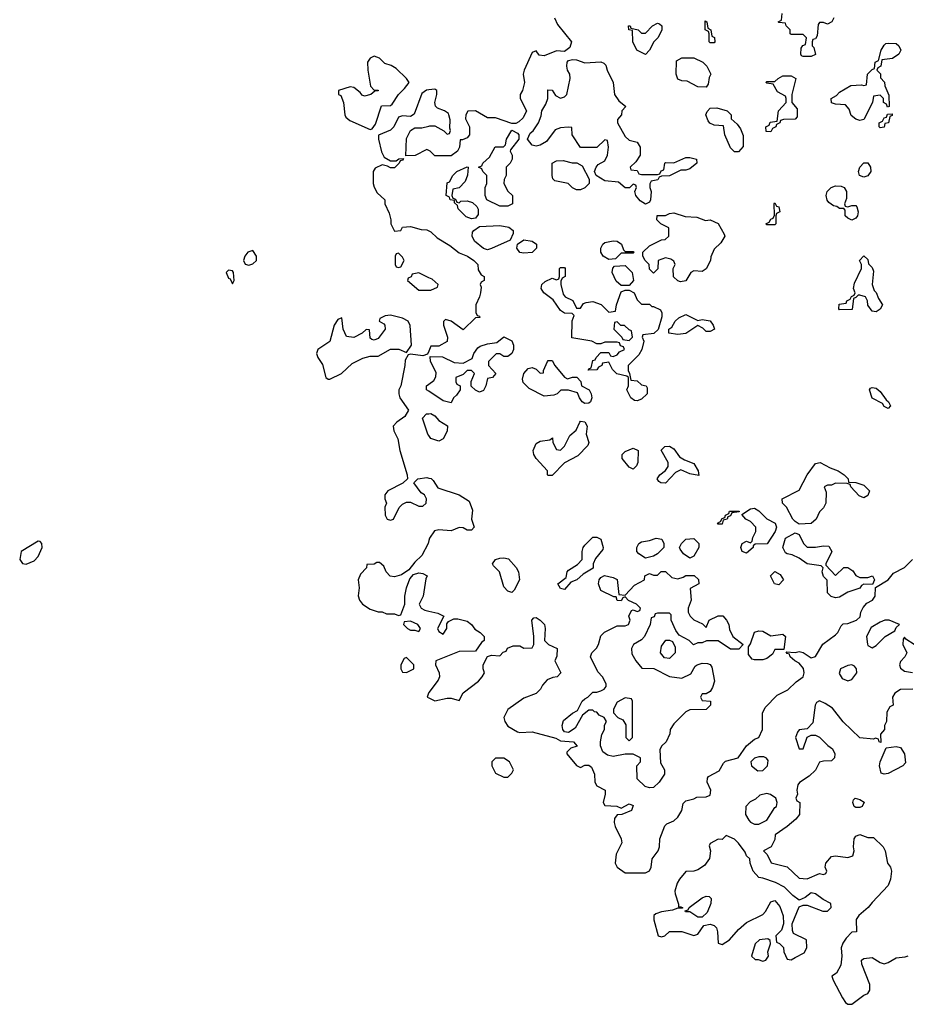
# Model space of a CAD drawing. Header units: inches. Extents: x 2605671 to 2720413, y 450557 to 553563.
# Tile 25 of 35: x 2627978 to 2632359, y 533111 to 537980. Entities that reach past the tile are written whole.
import ezdxf

# ---------------------------------------------------------------- set-up
doc = ezdxf.new("R2010")
doc.units = ezdxf.units.IN
doc.header["$MEASUREMENT"] = 0
doc.layers.add('C6523', color=7, linetype='Continuous')
doc.layers.add('C6533', color=7, linetype='Continuous')

msp = doc.modelspace()

# ---------------------------------------------------------------- linework, layer by layer
at = {"layer": 'C6523', "color": 5, "elevation": 40}
for points in [[(2629730, 537799.3), (2629710, 537789), (2629697.3, 537770), (2629699.1, 537730), (2629711, 537651), (2629730, 537632), (2629750, 537631.3), (2629750, 537628), (2629732.7, 537627.3), (2629714, 537610), (2629682, 537602), (2629670, 537606), (2629660.2, 537620.2), (2629630, 537644), (2629611.6, 537648.4), (2629554, 537630), (2629554, 537610), (2629564.7, 537604.7), (2629578.8, 537570), (2629584, 537510), (2629590, 537498), (2629610, 537481), (2629710, 537437.3), (2629719.5, 537440.5), (2629737, 537463), (2629766.3, 537553.7), (2629810, 537556), (2629818, 537562), (2629849.2, 537610), (2629880.2, 537639.8), (2629902, 537670), (2629889, 537690), (2629839.1, 537739.1), (2629814.2, 537754.2), (2629782.9, 537762.9), (2629755.3, 537790)], [(2629130, 536838), (2629106, 536830), (2629091.3, 536810), (2629084.7, 536790), (2629091.6, 536771.6), (2629110, 536766), (2629130, 536772), (2629148, 536790), (2629148, 536810)], [(2629850, 536826), (2629838, 536822), (2629834, 536810), (2629834, 536770), (2629838, 536758), (2629850, 536754), (2629862, 536758), (2629878, 536790), (2629870, 536806)], [(2629010, 536742), (2628998, 536730), (2629010, 536702), (2629018, 536698), (2629030, 536674), (2629038, 536690), (2629035.3, 536730), (2629030, 536738)], [(2629810, 536519), (2629783.6, 536516.4), (2629758, 536502), (2629754, 536490), (2629776.9, 536476.9), (2629782, 536470), (2629784.7, 536450), (2629750, 536404), (2629730, 536395.3), (2629718, 536398), (2629710, 536406), (2629706, 536446), (2629690, 536448), (2629670.8, 536429.2), (2629630, 536409.3), (2629593.6, 536413.6), (2629577.2, 536450), (2629570, 536506), (2629550, 536498), (2629531.3, 536470), (2629510.9, 536389.1), (2629452, 536350), (2629444.7, 536330), (2629452, 536310), (2629474.8, 536274.8), (2629491.3, 536211.3), (2629502, 536202), (2629510, 536202), (2629568, 536230), (2629620.2, 536279.8), (2629672.9, 536307.1), (2629710, 536316), (2629750, 536316), (2629811.1, 536351.1), (2629851.1, 536351.1), (2629890, 536334), (2629914, 536370), (2629908.4, 536468.4), (2629898, 536490), (2629870, 536504)], [(2628070, 535402), (2627984.7, 535350), (2627978, 535310), (2627991.1, 535291.1), (2628010, 535287.7), (2628050, 535304), (2628070, 535326), (2628088.7, 535370), (2628088, 535390), (2628079, 535399)], [(2629910, 535006), (2629878, 535002), (2629874, 534990), (2629894, 534970), (2629910, 534962), (2629930, 534962), (2629950, 534954), (2629958, 534970), (2629946, 534990)], [(2629890, 534826), (2629878, 534822), (2629862, 534790), (2629862, 534770), (2629870, 534754), (2629890, 534752), (2629910, 534762), (2629926, 534770), (2629926, 534790)]]:
    msp.add_lwpolyline(points, close=True, dxfattribs=at)
for points in [[(2630000, 537633.6), (2629987.9, 537632.1), (2629965.2, 537614.8), (2629927.3, 537512.7), (2629910, 537502), (2629870, 537504.5), (2629850, 537497.2), (2629826.8, 537450), (2629810, 537433.2), (2629751, 537409), (2629750.8, 537389.2), (2629766.6, 537326.6), (2629779.8, 537299.8), (2629810, 537282), (2629838, 537282), (2629852, 537292), (2629874, 537294), (2629870, 537286), (2629858, 537282), (2629854, 537270), (2629830, 537248), (2629810, 537248), (2629796.4, 537256.4), (2629770, 537262), (2629734.4, 537245.6), (2629724, 537230), (2629724.9, 537170), (2629730, 537152), (2629744.5, 537124.5), (2629782, 537090), (2629782, 537070), (2629803.6, 537023.6), (2629812, 536990), (2629812, 536970), (2629830, 536934), (2629862, 536938), (2629870, 536954), (2629910, 536958), (2629962, 536942), (2629990, 536941), (2630000, 536936)], [(2630000, 537333), (2629990, 537338), (2629931.6, 537308.4), (2629886, 537306), (2629890, 537392), (2629910, 537431.3), (2629930, 537446), (2629965.4, 537445.4), (2630000, 537453.1)], [(2630000, 536704.2), (2629950, 536728), (2629918, 536722), (2629912, 536708), (2629898, 536702), (2629894, 536690), (2629950, 536642), (2630000, 536642)], [(2630000, 536341), (2629994, 536326), (2629970, 536318), (2629910, 536326), (2629898, 536322), (2629883.6, 536296.4), (2629882, 536270), (2629861, 536170), (2629851, 536149), (2629850.8, 536130), (2629856, 536110), (2629898.8, 536050), (2629882, 536018), (2629841, 535990), (2629822.8, 535970), (2629827.1, 535947.1), (2629847.1, 535907.1), (2629857.3, 535850), (2629892, 535730), (2629894, 535710), (2629872, 535688), (2629798, 535650), (2629782, 535630), (2629782, 535610), (2629791.3, 535590), (2629782, 535570), (2629784.7, 535530), (2629794, 535510), (2629810, 535504.7), (2629826, 535510), (2629852.9, 535567.1), (2629870, 535584.7), (2629890, 535594), (2629910, 535594), (2629950, 535574), (2629970, 535574), (2629986, 535590), (2629988, 535610), (2629978, 535630), (2629961.2, 535641.2), (2629926, 535690), (2629946, 535710), (2629990, 535716), (2630000, 535713.5)], [(2630000, 536142.4), (2629988.7, 536150), (2629988.7, 536170), (2630000, 536178)], [(2630000, 535923.2), (2629995.3, 535930), (2629968.7, 536010), (2629989.1, 536030.9), (2630000, 536031.5)], [(2630000, 535404.2), (2629996, 535390), (2629964.7, 535330), (2629930, 535298), (2629901, 535259), (2629864.9, 535235.1), (2629830, 535225.2), (2629809, 535229), (2629788.7, 535250), (2629778, 535278), (2629756.4, 535296.4), (2629743.6, 535296.4), (2629730, 535288), (2629694, 535286), (2629692, 535270), (2629662, 535238), (2629651.3, 535210), (2629654.8, 535170), (2629651.1, 535131.1), (2629658, 535110), (2629672, 535090), (2629710, 535064.7), (2629750, 535052), (2629770, 535052), (2629790, 535042), (2629830, 535042), (2629850, 535034), (2629862, 535038), (2629882, 535090), (2629882, 535130), (2629888.7, 535170), (2629905.2, 535214.8), (2629924, 535236), (2629950, 535244.7), (2629970, 535242), (2629992, 535230), (2629984.7, 535215.3), (2629971.3, 535130), (2629952, 535090), (2629962, 535070), (2629979.8, 535059.8), (2630000, 535055.1)], [(2630000, 534652.7), (2629998, 534650), (2629992, 534630), (2630000, 534626.1)]]:
    msp.add_lwpolyline(points, dxfattribs=at)
at = {"layer": 'C6533', "color": 5, "elevation": 40}
for points in [[(2630620.7, 537990), (2630635.9, 537955.9), (2630704.7, 537870), (2630697.3, 537842.7), (2630670, 537822), (2630630, 537825.2), (2630570, 537801.2), (2630544.7, 537804.7), (2630530, 537826), (2630510, 537818), (2630471, 537730), (2630466, 537710), (2630472, 537670), (2630462, 537630), (2630452, 537610), (2630452, 537590), (2630482, 537530), (2630465.4, 537494.6), (2630445.4, 537474.6), (2630430, 537466), (2630410, 537466), (2630330, 537494), (2630290, 537495.3), (2630230, 537528.7), (2630192, 537528), (2630182, 537510), (2630181, 537490), (2630200.7, 537450), (2630201, 537410), (2630190, 537395.3), (2630166, 537386), (2630154, 537386), (2630151.3, 537350), (2630142, 537330), (2630110, 537306), (2630030, 537306), (2630006, 537330), (2630000, 537333)], [(2632002, 537990), (2631991.1, 537968.9), (2631970, 537958), (2631950, 537966), (2631930, 537966), (2631923.6, 537956.4), (2631919.6, 537900.4), (2631910, 537886), (2631898, 537882), (2631894, 537870), (2631894, 537850), (2631902, 537842), (2631910, 537808), (2631890, 537798), (2631850, 537798), (2631842, 537802), (2631838, 537810), (2631840.4, 537839.6), (2631847.3, 537852.7), (2631862, 537858), (2631866, 537890), (2631850, 537906), (2631790, 537906), (2631786, 537910), (2631786, 537930), (2631766, 537950), (2631762, 537962), (2631730, 537966), (2631726, 537970), (2631742, 537978), (2631746, 538010)], [(2630000, 537453.1), (2630005.6, 537454.4), (2630030, 537454.8), (2630074, 537430), (2630090, 537414), (2630102, 537418), (2630107.3, 537432.7), (2630103.1, 537443.1), (2630104.7, 537484.7), (2630099, 537510), (2630096.5, 537516.5), (2630078, 537530), (2630042.7, 537542.7), (2630033.2, 537553.2), (2630029.2, 537570), (2630039.3, 537610), (2630039, 537630), (2630030, 537637.2), (2630000, 537633.6)], [(2630000, 536936), (2630010, 536931), (2630041.4, 536901.4), (2630103.4, 536863.4), (2630150, 536827.3), (2630191, 536811), (2630222, 536790), (2630242, 536770), (2630243.6, 536743.6), (2630258, 536718), (2630274, 536710), (2630274, 536690), (2630258, 536682), (2630254, 536670), (2630258, 536658), (2630256, 536630), (2630250.7, 536609.3), (2630231.3, 536570), (2630232, 536532), (2630238, 536518), (2630250, 536514), (2630252.7, 536507.3), (2630230, 536506), (2630170, 536446), (2630110, 536488.7), (2630082, 536498), (2630072.7, 536487.3), (2630072, 536470), (2630091.3, 536410), (2630090, 536388), (2630050, 536366), (2630010, 536366), (2630000, 536341)], [(2630000, 536642), (2630010, 536642), (2630042, 536658), (2630046, 536670), (2630016.4, 536696.4), (2630000, 536704.2)], [(2630000, 536178), (2630024.7, 536195.3), (2630034.6, 536214.6), (2630035.3, 536235.3), (2630008, 536290), (2630006, 536314), (2630067.3, 536312.7), (2630125.4, 536285.4), (2630170, 536282), (2630214.6, 536305.4), (2630222, 536330), (2630242, 536358), (2630253.6, 536366.4), (2630290, 536378), (2630336.4, 536383.6), (2630370, 536412), (2630410, 536392), (2630418, 536370), (2630418, 536350), (2630410.6, 536329.4), (2630390, 536315.3), (2630370, 536315.3), (2630350, 536328), (2630332.7, 536327.3), (2630294, 536290), (2630294, 536270), (2630331.3, 536230), (2630314, 536210), (2630290, 536206), (2630282, 536170), (2630270, 536146), (2630250, 536138), (2630230, 536148), (2630208.7, 536168.7), (2630208.4, 536191.6), (2630226, 536230), (2630210, 536246), (2630190, 536246), (2630170, 536226), (2630134, 536210), (2630134, 536190), (2630138, 536178), (2630154, 536170), (2630154, 536150), (2630136.9, 536123.1), (2630122, 536110), (2630110, 536086), (2630070, 536095.3), (2630000, 536142.4)], [(2630000, 536031.5), (2630010, 536032), (2630030, 536022), (2630050, 535998), (2630091.3, 535971.3), (2630090, 535946), (2630070, 535908), (2630050, 535895.3), (2630010, 535908.7), (2630000, 535923.2)], [(2630000, 535713.5), (2630010.8, 535710.8), (2630022, 535702), (2630044.7, 535664.7), (2630150, 535631.3), (2630198.8, 535598.8), (2630215.3, 535555.3), (2630211.3, 535510), (2630224.7, 535470), (2630210, 535455.3), (2630190, 535455.3), (2630170, 535468), (2630150, 535468.7), (2630110, 535453.2), (2630050, 535457.2), (2630027.7, 535452.3), (2630003.5, 535416.5), (2630000, 535404.2)], [(2630000, 534626.1), (2630030, 534611.3), (2630090, 534624.7), (2630110, 534624.7), (2630150, 534614), (2630169.2, 534650.8), (2630245.2, 534710), (2630264, 534730), (2630275.3, 534750), (2630268.7, 534770), (2630268.7, 534790), (2630289, 534831), (2630310, 534838), (2630350, 534834), (2630367.3, 534852.7), (2630382, 534858), (2630388, 534872), (2630416.4, 534883.6), (2630450, 534884.7), (2630470, 534872), (2630510, 534874), (2630518, 534890), (2630518, 534930), (2630509, 535011), (2630518, 535022), (2630530, 535024.7), (2630550.5, 535010.5), (2630570.9, 534989.1), (2630574.8, 534970), (2630572, 534910), (2630591.1, 534891.1), (2630634, 534870), (2630632.7, 534832.7), (2630622, 534810), (2630652, 534750), (2630634, 534730), (2630612.7, 534727.3), (2630584.7, 534715.3), (2630562, 534690), (2630552, 534670), (2630530, 534648), (2630470, 534625.2), (2630390.6, 534569.4), (2630370.8, 534530), (2630374.8, 534510), (2630390, 534486), (2630438, 534458), (2630450, 534454.8), (2630510, 534459.1), (2630627.1, 534427.1), (2630650, 534414), (2630714, 534410), (2630732.7, 534387.3), (2630702, 534378), (2630682, 534358), (2630682, 534350), (2630730, 534292), (2630750, 534282), (2630770, 534294), (2630790, 534294), (2630803.6, 534283.6), (2630818, 534250), (2630821, 534210), (2630830, 534192), (2630871.3, 534170), (2630871.3, 534150), (2630862, 534110), (2630870, 534094), (2630928.4, 534091.6), (2630950, 534082), (2630990, 534102), (2631010, 534094), (2631002, 534070), (2630954, 534050), (2630931.3, 534048.7), (2630918, 534030), (2630916, 534010), (2630921, 533990), (2630950.8, 533930), (2630954, 533910), (2630926, 533854), (2630920.7, 533810), (2630930.8, 533790), (2630970, 533762), (2631070, 533760.7), (2631090, 533771.3), (2631098, 533790), (2631104, 533830), (2631134, 533870), (2631139.3, 533890), (2631140.9, 533930), (2631166.6, 533993.4), (2631176.1, 534003.9), (2631210, 534019.3), (2631230, 534037.3), (2631249.4, 534070), (2631256.5, 534103.5), (2631270, 534118), (2631310, 534127.3), (2631323.9, 534136.1), (2631370, 534138), (2631390, 534144.7), (2631392.7, 534170), (2631375.1, 534210), (2631377.2, 534230), (2631382.5, 534237.5), (2631434.8, 534265.2), (2631456, 534304), (2631466.1, 534313.9), (2631528.7, 534330), (2631569.2, 534390), (2631610, 534422.8), (2631630, 534431), (2631649.4, 534470), (2631649.4, 534550.6), (2631661.6, 534578.4), (2631720.5, 534639.5), (2631773.8, 534666.2), (2631814.8, 534705.2), (2631849, 534730), (2631854.5, 534750), (2631851.7, 534771.7), (2631830, 534799), (2631808, 534810), (2631786, 534830), (2631782, 534842), (2631770, 534846), (2631766, 534854), (2631810, 534851.3), (2631830, 534856), (2631850, 534851), (2631890, 534824), (2631910, 534830.7), (2631947.2, 534892.8), (2632010, 534939.1), (2632020.9, 534950), (2632037.2, 534982.8), (2632048, 534992), (2632070, 534994.8), (2632114, 535010), (2632131.9, 535028.1), (2632135.1, 535050), (2632146, 535074), (2632164.9, 535095.1), (2632193.2, 535110), (2632206, 535130), (2632207.3, 535172.7), (2632270, 535211), (2632296, 535244), (2632350, 535271), (2632389.5, 535310.5)], [(2630000, 535055.1), (2630044.7, 535044.7), (2630074, 535030), (2630042, 534970), (2630050, 534954), (2630070, 534942), (2630088, 534970), (2630088, 534992), (2630096.4, 535003.6), (2630123.1, 535016.9), (2630143.1, 535016.9), (2630190, 535006), (2630211.3, 534990), (2630227.1, 534967.1), (2630254, 534950), (2630274, 534930), (2630274, 534910), (2630259.6, 534900.4), (2630230, 534858), (2630150, 534855.3), (2630034, 534810), (2630032, 534790), (2630051, 534751), (2630052, 534730), (2630045.4, 534714.6), (2630000, 534652.7)], [(2632398, 534890), (2632356.4, 534916.4), (2632350, 534926), (2632343.6, 534916.4), (2632342, 534890), (2632362, 534850), (2632352, 534830), (2632330, 534806), (2632326, 534790), (2632330, 534774), (2632350, 534758), (2632390, 534752)], [(2632391, 534669), (2632330, 534668), (2632302, 534650), (2632292, 534630), (2632294, 534590), (2632278, 534582), (2632263.6, 534556.4), (2632262, 534510), (2632252, 534490), (2632252, 534470), (2632232.7, 534447.3), (2632234, 534406), (2632226, 534410), (2632222, 534422), (2632207.3, 534427.3), (2632196.9, 534423.1), (2632129.6, 534429.6), (2632047.5, 534507.5), (2631995.1, 534575.1), (2631959.1, 534599.1), (2631930, 534611.8), (2631916.3, 534603.7), (2631908.7, 534591.3), (2631897.1, 534502.9), (2631870, 534474), (2631830, 534468.7), (2631822.5, 534457.5), (2631811.3, 534430), (2631830, 534374), (2631850, 534374), (2631870, 534432), (2631890, 534442), (2631910, 534442), (2631930, 534432), (2631970.9, 534390.9), (2631994.4, 534374.4), (2632006, 534350), (2632004.7, 534330), (2631990, 534315.3), (2631950, 534314), (2631930, 534308), (2631911.1, 534268.9), (2631879.8, 534240.2), (2631831.6, 534208.4), (2631823.6, 534196.4), (2631818, 534170), (2631822, 534150), (2631814, 534130), (2631818, 534118), (2631834, 534110), (2631832, 534050), (2631814, 534026), (2631771, 533990), (2631712, 533950), (2631710, 533926), (2631692, 533890), (2631654, 533870), (2631671.6, 533851.6), (2631691.6, 533811.6), (2631770, 533791), (2631830, 533734.8), (2631870, 533731), (2631930, 533758), (2631950, 533754), (2631962, 533758), (2631966, 533770), (2631958, 533790), (2631962, 533810), (2631990, 533842), (2632010, 533844.7), (2632070, 533838), (2632094.6, 533845.4), (2632102, 533870), (2632099, 533890), (2632102, 533930), (2632110, 533942), (2632130, 533951.3), (2632170, 533936), (2632196.9, 533936.9), (2632244.7, 533890), (2632254.8, 533870), (2632266.8, 533810), (2632281, 533790), (2632286, 533770), (2632281, 533730), (2632270, 533698), (2632190, 533615.3), (2632170.6, 533589.4), (2632124.7, 533550), (2632112, 533530), (2632114, 533470), (2632090, 533468), (2632062, 533438), (2632046.4, 533413.6), (2632038, 533390), (2632041, 533350), (2632035.9, 533304.1), (2632014, 533266), (2631992, 533250), (2631998, 533230), (2632043.5, 533143.5), (2632059.6, 533119.6), (2632070, 533112), (2632090, 533111.3), (2632150, 533156), (2632170, 533164.7), (2632179.3, 533180.7), (2632179.3, 533210), (2632139, 533310), (2632138, 533330), (2632150, 533338), (2632190, 533342), (2632230, 533318), (2632250, 533312), (2632270, 533318), (2632310, 533341), (2632354.6, 533345.4), (2632368.9, 533351.1)]]:
    msp.add_lwpolyline(points, dxfattribs=at)
for points in [[(2631070, 537808.7), (2631028, 537830), (2631008, 537870), (2631006, 537926), (2630988, 537930), (2630986, 537950), (2630994, 537950), (2630998, 537938), (2631034, 537930), (2631050, 537914), (2631070, 537914), (2631106, 537950), (2631130, 537962), (2631139.6, 537959.6), (2631152, 537950), (2631151.6, 537928.4), (2631132, 537890), (2631112, 537870), (2631090.9, 537829.1)], [(2631390, 537866), (2631386, 537870), (2631386, 537910), (2631382, 537922), (2631366, 537930), (2631366, 537974), (2631374, 537970), (2631378, 537938), (2631394, 537930), (2631398, 537898), (2631411.6, 537891.6), (2631414, 537870), (2631410, 537866)], [(2632267.3, 537547.3), (2632262, 537562), (2632246, 537570), (2632246, 537590), (2632230, 537606), (2632198, 537602), (2632192, 537570), (2632150, 537486), (2632130, 537482), (2632110, 537488.7), (2632086.3, 537506.3), (2632077.2, 537537.2), (2632059, 537559), (2632010, 537562), (2631990, 537568.7), (2631988, 537590), (2632014.6, 537605.4), (2632030, 537622), (2632085.6, 537654.4), (2632138, 537658), (2632150, 537654), (2632162, 537658), (2632168, 537710), (2632190, 537734), (2632202, 537738), (2632206, 537770), (2632222, 537778), (2632235.3, 537830), (2632250, 537854), (2632258, 537862), (2632270, 537864.7), (2632310, 537862), (2632322, 537850), (2632332, 537830), (2632322, 537810), (2632291.6, 537788.4), (2632238, 537782), (2632234, 537750), (2632218, 537742), (2632214, 537730), (2632231.6, 537711.6), (2632232.7, 537692.7), (2632251.6, 537671.6), (2632252.7, 537652.7), (2632272.7, 537607.3), (2632274, 537550)], [(2630770, 537766), (2630850, 537771.3), (2630865.4, 537765.4), (2630874.4, 537754.4), (2630881, 537730), (2630911, 537670), (2630918, 537610), (2630939.6, 537579.6), (2630974, 537550), (2630954, 537530), (2630952, 537510), (2630932.7, 537487.3), (2630932, 537470), (2630970, 537402), (2630990, 537384.7), (2631030, 537374), (2631044.7, 537350), (2631044.7, 537310), (2631023.6, 537276.4), (2630994, 537250), (2630998, 537238), (2631030, 537234), (2631038, 537218), (2631050, 537214), (2631130, 537214), (2631142, 537218), (2631147.3, 537232.7), (2631162, 537238), (2631166, 537270), (2631170, 537274), (2631210, 537272), (2631270, 537298.8), (2631290, 537298.8), (2631322, 537290), (2631324.7, 537270), (2631290, 537242), (2631270, 537235.3), (2631244.7, 537235.3), (2631190, 537208), (2631150, 537206), (2631138, 537202), (2631131.6, 537188.4), (2631098, 537182), (2631092, 537168), (2631091.3, 537150), (2631098.8, 537130), (2631096, 537090), (2631090, 537078), (2631070, 537068), (2631044.1, 537084.1), (2631022, 537110), (2631018, 537130), (2631026, 537150), (2631022, 537162), (2631010, 537166), (2630992, 537148), (2630970, 537148), (2630936.4, 537176.4), (2630870, 537184), (2630826, 537210), (2630818, 537230), (2630826, 537250), (2630836.4, 537263.6), (2630870, 537282), (2630882, 537310), (2630888, 537350), (2630882, 537382), (2630870, 537386), (2630830, 537348.7), (2630750, 537348), (2630709, 537410), (2630707.3, 537447.3), (2630688.9, 537448.9), (2630650, 537445.2), (2630624.5, 537435.5), (2630582, 537378), (2630550, 537359), (2630530, 537354), (2630510, 537359), (2630488, 537390), (2630501.2, 537418.8), (2630515.3, 537430), (2630542, 537470), (2630554.6, 537505.4), (2630558, 537530), (2630578, 537562), (2630588.7, 537590), (2630587.3, 537632.7), (2630610, 537632), (2630625.4, 537605.4), (2630650, 537591.3), (2630670, 537598), (2630682, 537610), (2630698, 537690), (2630697.2, 537710), (2630685.2, 537730), (2630681.2, 537750), (2630684, 537770), (2630690, 537778), (2630710, 537782.8), (2630730, 537781)], [(2631370, 537646), (2631330, 537648.7), (2631276.4, 537676.4), (2631250, 537678), (2631230, 537686), (2631222, 537710), (2631224, 537776), (2631250, 537792), (2631310, 537792), (2631354, 537770), (2631374, 537750), (2631394, 537710), (2631385.4, 537694.6), (2631379.6, 537660.4)], [(2631690, 537426), (2631667.3, 537427.3), (2631666, 537450), (2631682, 537458), (2631687.3, 537472.7), (2631722, 537478), (2631728, 537530), (2631766, 537570), (2631766, 537590), (2631762, 537602), (2631723.1, 537623.1), (2631702, 537662), (2631670, 537666), (2631666, 537670), (2631670, 537674), (2631710, 537674), (2631726, 537690), (2631750, 537702), (2631790, 537702), (2631814, 537690), (2631794, 537610), (2631794, 537570), (2631819.6, 537539.6), (2631819.6, 537500.4), (2631810, 537488), (2631752.7, 537487.3), (2631738, 537482), (2631734, 537470), (2631718, 537462), (2631714, 537450), (2631698, 537442)], [(2631510, 537326), (2631490, 537346), (2631462, 537410), (2631455.3, 537455.3), (2631410, 537459), (2631389.1, 537469.1), (2631380.2, 537480.2), (2631368.7, 537510), (2631374.6, 537525.4), (2631390, 537542), (2631423.6, 537543.6), (2631474, 537530), (2631494, 537510), (2631494, 537490), (2631523.6, 537463.6), (2631539.8, 537439.8), (2631552.7, 537407.3), (2631552.7, 537352.7), (2631530, 537326)], [(2632230, 537446), (2632226, 537450), (2632226, 537470), (2632242, 537478), (2632250, 537494), (2632262, 537498), (2632267.3, 537512.7), (2632290, 537514), (2632290, 537506), (2632278, 537502), (2632272, 537470), (2632254, 537466), (2632250, 537448)], [(2630350, 537058), (2630286, 537090), (2630278, 537110), (2630278, 537150), (2630286, 537170), (2630286, 537210), (2630266, 537230), (2630262, 537242), (2630246, 537250), (2630262, 537258), (2630266, 537270), (2630300.4, 537299.6), (2630328, 537352), (2630368.4, 537351.6), (2630379, 537361), (2630384, 537390), (2630410, 537434), (2630438.8, 537418.8), (2630444.7, 537410), (2630444.7, 537390), (2630403.6, 537336.4), (2630402, 537330), (2630411.3, 537310), (2630411.3, 537290), (2630402, 537270), (2630382, 537250), (2630382, 537210), (2630372, 537190), (2630371.3, 537170), (2630390, 537132), (2630414, 537110), (2630414, 537070), (2630410, 537068), (2630390, 537058)], [(2630730, 537139), (2630709.3, 537149.3), (2630688, 537170), (2630622.7, 537182.7), (2630612.9, 537192.9), (2630609.4, 537209.4), (2630609, 537271), (2630630, 537282.8), (2630663.5, 537283.5), (2630708, 537272), (2630731.6, 537271.6), (2630756.9, 537256.9), (2630792, 537192), (2630792, 537170), (2630770, 537148.7), (2630750, 537139)], [(2632150, 537202), (2632128.7, 537210), (2632124, 537230), (2632129, 537250), (2632150, 537272), (2632170, 537272), (2632182, 537250), (2632184.7, 537230), (2632170, 537208.7)], [(2630150, 537074), (2630158, 537082), (2630190, 537084.7), (2630215.3, 537075.3), (2630236.9, 537056.9), (2630243.6, 537043.6), (2630243.6, 537016.4), (2630230, 536998), (2630210, 536995.3), (2630184.7, 537004.7), (2630144.7, 537044.7), (2630142, 537062), (2630126, 537074), (2630126, 537086), (2630106, 537090), (2630102, 537102), (2630086, 537110), (2630090, 537174), (2630102, 537178), (2630118, 537210), (2630138, 537230), (2630190, 537252), (2630194, 537250), (2630191.6, 537211.6), (2630179.8, 537180.2), (2630150, 537148), (2630118, 537142), (2630114, 537110), (2630118, 537098), (2630132, 537092), (2630138, 537078)], [(2632070, 537054), (2632090, 537062), (2632110, 537062), (2632115.3, 537055.3), (2632121, 537030), (2632118, 537010), (2632110, 536998), (2632090, 536988.7), (2632070, 536998), (2632058, 537010), (2632058, 537038), (2632050, 537046), (2632030, 537046), (2632016.4, 537056.4), (2632000.4, 537060.4), (2631976.4, 537076.4), (2631968.4, 537088.4), (2631964, 537110), (2631968.7, 537130), (2631988, 537150), (2632010, 537158.8), (2632037.3, 537157.3), (2632052, 537150), (2632064.7, 537130), (2632063.6, 537096.4), (2632054, 537070), (2632058, 537058)], [(2631670, 536966), (2631666, 536970), (2631682, 536978), (2631690, 536994), (2631702, 536998), (2631707.3, 537012.7), (2631706, 537070), (2631710, 537074), (2631718, 537058), (2631730, 537054), (2631734, 537030), (2631718, 537022), (2631714, 537010), (2631714, 536970), (2631710, 536966)], [(2631366.4, 536986.4), (2631390.9, 536990.9), (2631430, 536972), (2631459.6, 536919.6), (2631462, 536910), (2631443.6, 536876.4), (2631410, 536846), (2631392.7, 536807.3), (2631392, 536790), (2631370, 536748.7), (2631350, 536735.3), (2631310, 536738), (2631294, 536730), (2631270, 536688.7), (2631243.1, 536683.1), (2631230, 536688), (2631208.7, 536708.7), (2631208, 536750), (2631218, 536770), (2631210, 536786), (2631196.4, 536796.4), (2631170, 536802), (2631134, 536790), (2631131.6, 536748.4), (2631110, 536726), (2631090, 536746), (2631088, 536770), (2631068.9, 536788.9), (2631058, 536810), (2631058, 536830), (2631090, 536862), (2631150, 536892), (2631167.3, 536892.7), (2631186, 536910), (2631186, 536950), (2631146, 536970), (2631126, 536990), (2631128, 537012), (2631170, 537012), (2631190, 537022), (2631210, 537024.7), (2631266.4, 537006.4), (2631323.6, 537003.6)], [(2630290, 536842), (2630270, 536848.7), (2630225.2, 536885.2), (2630214, 536910), (2630215.3, 536930), (2630222, 536938), (2630250, 536958), (2630350, 536962.8), (2630394.8, 536954.8), (2630416.9, 536936.9), (2630416.9, 536923.1), (2630402, 536890), (2630310, 536848.7)], [(2630470, 536825.2), (2630449.3, 536829.3), (2630435.3, 536850), (2630438, 536870), (2630470, 536891), (2630510, 536884.7), (2630532, 536870), (2630532, 536850), (2630510, 536829)], [(2630970, 536834), (2631010, 536834), (2631014, 536830), (2631010, 536826), (2630950, 536826), (2630930, 536806), (2630922, 536798), (2630890, 536794), (2630862, 536810), (2630849.2, 536830), (2630849.2, 536850), (2630859, 536870), (2630870, 536878.8), (2630910, 536886), (2630930, 536884.7), (2630952, 536870), (2630962, 536842)], [(2632210, 536535.3), (2632190, 536538), (2632168.7, 536568.7), (2632168, 536590), (2632158, 536610), (2632130, 536618), (2632122, 536618), (2632110, 536606), (2632098, 536602), (2632092.7, 536547.3), (2632030, 536546), (2632026, 536550), (2632027.3, 536572.7), (2632062, 536578), (2632066, 536590), (2632082, 536598), (2632088, 536612), (2632102, 536618), (2632106, 536630), (2632098, 536650), (2632103.1, 536676.9), (2632138, 536750), (2632138, 536770), (2632128, 536790), (2632150, 536812), (2632170, 536794), (2632172.7, 536772.7), (2632190, 536754), (2632196.9, 536736.9), (2632191.3, 536670), (2632201, 536641), (2632210.9, 536630.9), (2632222, 536602), (2632242, 536570), (2632230, 536548.7)], [(2630730, 536554), (2630750, 536554), (2630764, 536576), (2630778, 536582), (2630810, 536586), (2630850.9, 536570.9), (2630890, 536534), (2630922, 536538), (2630928, 536570), (2630950, 536634), (2630970, 536642), (2630990, 536642), (2631014, 536630), (2631030, 536594), (2631050, 536574), (2631090, 536574), (2631102, 536562), (2631110, 536562), (2631144.7, 536544.7), (2631151.1, 536531.1), (2631151.3, 536510), (2631132.7, 536447.3), (2631111.6, 536428.4), (2631058, 536422), (2631054, 536410), (2631062, 536390), (2631052, 536350), (2631036.9, 536323.1), (2630984.7, 536270), (2630984.7, 536244.7), (2630992, 536230), (2630998, 536198), (2631030, 536194), (2631050, 536174), (2631074, 536170), (2631079.6, 536159.6), (2631078, 536130), (2631050, 536104), (2631030, 536095.3), (2631016.4, 536096.4), (2630998, 536110), (2630978, 536150), (2630986, 536170), (2630986, 536210), (2630978, 536218), (2630929.1, 536229.1), (2630908, 536250), (2630890, 536286), (2630858, 536282), (2630854, 536270), (2630838, 536262), (2630830, 536248), (2630787.3, 536247.3), (2630790, 536254), (2630802, 536258), (2630810, 536294), (2630822, 536298), (2630826, 536310), (2630850, 536334), (2630890, 536334), (2630898, 536318), (2630910, 536314), (2630930, 536322), (2630942, 536338), (2630966, 536350), (2630962, 536362), (2630947.3, 536367.3), (2630942, 536382), (2630930, 536386), (2630870, 536386), (2630850, 536378), (2630830, 536378), (2630806, 536390), (2630707.3, 536407.3), (2630709, 536491), (2630718, 536518), (2630708, 536528), (2630670, 536529), (2630650, 536542), (2630614.6, 536594.6), (2630568, 536630), (2630555.3, 536650), (2630558, 536670), (2630574, 536686), (2630610, 536702), (2630630, 536694), (2630642, 536698), (2630646, 536710), (2630646, 536750), (2630650, 536754), (2630670, 536754), (2630674, 536750), (2630674, 536710), (2630658, 536702), (2630652.7, 536687.3), (2630652, 536670), (2630663.6, 536623.6), (2630674, 536610), (2630711.1, 536591.1)], [(2630950, 536666), (2630926.3, 536686.3), (2630905.2, 536730), (2630908.9, 536751.1), (2630918, 536762), (2630970, 536764.7), (2631004.7, 536730), (2631012, 536690), (2630990, 536666)], [(2630930, 536486), (2630918, 536482), (2630914, 536450), (2630954, 536410), (2630958, 536398), (2630990, 536394), (2631006, 536410), (2631002, 536442), (2630990, 536446), (2630967.3, 536467.3), (2630948, 536468)], [(2631330, 536492), (2631350, 536498), (2631390, 536491), (2631404.7, 536470), (2631411, 536450), (2631390, 536438), (2631370, 536438), (2631354.6, 536454.6), (2631330, 536468), (2631270, 536429), (2631230, 536424), (2631186, 536430), (2631186, 536450), (2631200.4, 536459.6), (2631218, 536490), (2631234.6, 536505.4), (2631270, 536522)], [(2630684.7, 536204.7), (2630710, 536212), (2630731.6, 536211.6), (2630751.6, 536191.6), (2630754, 536170), (2630792, 536150), (2630802, 536130), (2630804.7, 536110), (2630798, 536090), (2630790, 536084), (2630770, 536082), (2630758, 536090), (2630744, 536110), (2630735.3, 536135.3), (2630690, 536148.7), (2630652, 536148), (2630634, 536130), (2630616.9, 536123.1), (2630570, 536118), (2630496.5, 536156.5), (2630475.5, 536175.5), (2630466.3, 536186.3), (2630463.2, 536203.2), (2630469.5, 536230.5), (2630490, 536256), (2630510, 536261), (2630530, 536252), (2630550, 536232), (2630566, 536234), (2630566, 536246), (2630586, 536290), (2630590, 536294), (2630610, 536294), (2630622, 536270), (2630670, 536212)], [(2632270, 536058), (2632250, 536068), (2632242, 536082), (2632190, 536108.7), (2632178, 536150), (2632182, 536158), (2632190, 536162), (2632210, 536158), (2632230, 536142), (2632259.6, 536099.6), (2632272, 536090), (2632282, 536070)], [(2630590, 535726), (2630586, 535730), (2630586, 535750), (2630529.6, 535809.6), (2630519.3, 535830), (2630516, 535850), (2630530, 535884.7), (2630550, 535896), (2630598, 535902), (2630611.6, 535911.6), (2630612, 535890), (2630630, 535854), (2630650, 535852), (2630670, 535872), (2630696.5, 535923.5), (2630728, 535950), (2630746, 535990), (2630750, 535994), (2630770, 535991.3), (2630782, 535970), (2630778, 535930), (2630791.3, 535890), (2630785.4, 535874.6), (2630736, 535824), (2630670, 535788), (2630610, 535726)], [(2631010, 535758), (2630990, 535768), (2630955.3, 535810), (2630955.3, 535830), (2630970, 535844.7), (2631010, 535862), (2631034, 535850), (2631032, 535790), (2631025.4, 535774.6)], [(2631334, 535726), (2631290, 535734), (2631245.4, 535754.6), (2631219.6, 535740.4), (2631170, 535689), (2631146, 535690), (2631136.4, 535696.4), (2631129, 535710), (2631142, 535730), (2631169.1, 535750.9), (2631182, 535770), (2631182, 535790), (2631148.4, 535851.6), (2631166, 535870), (2631190, 535870.8), (2631210, 535858), (2631238.8, 535818.8), (2631263.5, 535803.5), (2631310, 535784.7), (2631331.3, 535750)], [(2632150, 535615.3), (2632126, 535626), (2632086, 535670), (2632082, 535682), (2632067.3, 535687.3), (2632010, 535688), (2631990, 535678), (2631970, 535678), (2631954, 535670), (2631963.6, 535643.6), (2631962, 535590), (2631950, 535566), (2631930, 535546), (2631914, 535510), (2631890, 535488), (2631830, 535486), (2631810, 535498), (2631798, 535510), (2631768, 535570), (2631748, 535590), (2631746, 535610), (2631830, 535654), (2631869, 535730), (2631910, 535784.7), (2631934, 535790), (2631983.5, 535763.5), (2632022, 535750), (2632052, 535730), (2632072, 535710), (2632074, 535694), (2632110, 535691.3), (2632150, 535678), (2632178, 535650), (2632170, 535628)], [(2631570, 535342), (2631549, 535350), (2631542, 535370), (2631548.7, 535390), (2631570, 535402), (2631590, 535394), (2631598, 535402), (2631600.4, 535419.6), (2631615.3, 535450), (2631615.3, 535470), (2631590, 535498), (2631566, 535510), (2631546, 535534), (2631590, 535562), (2631610, 535564.7), (2631630, 535552), (2631670, 535511.3), (2631710.8, 535490.8), (2631718, 535470), (2631711, 535449), (2631671.3, 535388.7), (2631612.7, 535387.3), (2631602, 535378), (2631602, 535370)], [(2631430, 535486), (2631426, 535490), (2631442, 535498), (2631450, 535514), (2631462, 535518), (2631466, 535530), (2631482, 535538), (2631486, 535550), (2631534, 535550), (2631534, 535546), (2631498, 535542), (2631490, 535526), (2631478, 535522), (2631474, 535510), (2631454, 535506), (2631450, 535486)], [(2630670, 535162), (2630650, 535168), (2630638, 535190), (2630679, 535221), (2630684, 535250), (2630690, 535258), (2630734.6, 535285.4), (2630758, 535310), (2630758, 535350), (2630762, 535370), (2630770, 535382), (2630810, 535422), (2630830, 535422), (2630850, 535412), (2630862, 535370), (2630859.6, 535360.4), (2630823.6, 535316.4), (2630812, 535290), (2630811.3, 535268.7), (2630762, 535238), (2630731.3, 535210), (2630701, 535199)], [(2631070, 535318), (2631038, 535338), (2631028, 535350), (2631028, 535370), (2631038, 535390), (2631050, 535398), (2631090, 535404.7), (2631123.1, 535416.9), (2631151.1, 535411.1), (2631162, 535390), (2631162, 535370), (2631130, 535338), (2631110, 535328)], [(2631290, 535318), (2631258, 535338), (2631242, 535362), (2631239, 535370), (2631248.7, 535390), (2631270, 535411.3), (2631310, 535414), (2631334, 535390), (2631334, 535370), (2631310, 535328)], [(2631910, 535371), (2631950, 535378.8), (2631976, 535376), (2631991.3, 535350), (2631962, 535290), (2631962, 535282), (2632010, 535232), (2632050, 535272), (2632070, 535272), (2632094.4, 535254.4), (2632110, 535232), (2632130, 535222), (2632170, 535222), (2632192, 535230), (2632202, 535210), (2632192.7, 535187.3), (2632150, 535188.7), (2632138, 535182), (2632130, 535169), (2632070, 535149), (2632030, 535124), (2632010, 535122), (2631988.4, 535128.4), (2631970, 535146), (2631968, 535208), (2631950, 535226), (2631944, 535250), (2631948, 535270), (2631939, 535279), (2631870, 535289), (2631830, 535318), (2631794.6, 535334.6), (2631770, 535338), (2631763.1, 535343.1), (2631748.7, 535370), (2631763.2, 535416.8), (2631810, 535442), (2631830, 535434), (2631852, 535390), (2631870, 535372)], [(2630410, 535148), (2630390, 535154), (2630370, 535175.3), (2630349.5, 535249.5), (2630319, 535279), (2630314, 535290), (2630329.6, 535310.4), (2630350, 535318), (2630370, 535319.1), (2630393.7, 535313.7), (2630430.7, 535270.7), (2630442.8, 535250), (2630447.3, 535210), (2630421, 535159)], [(2631230, 535216), (2631257.2, 535222.8), (2631270, 535231.3), (2631311.6, 535231.6), (2631332.7, 535212.7), (2631334, 535190), (2631292, 535168), (2631296, 535110), (2631282, 535070), (2631282, 535050), (2631292, 535030), (2631310, 535012), (2631352, 534992), (2631370, 534974), (2631386, 535010), (2631430, 535032), (2631452, 535032), (2631471.6, 535011.6), (2631482, 534990), (2631485.4, 534965.4), (2631502, 534930), (2631554, 534890), (2631532, 534868), (2631490, 534868), (2631430, 534908), (2631371.6, 534908.4), (2631350, 534898), (2631330, 534898), (2631308.4, 534888.4), (2631286, 534910), (2631236.4, 534936.4), (2631220.2, 534960.2), (2631198, 535010), (2631198, 535038), (2631190, 535046), (2631130, 535046), (2631118, 535042), (2631112.7, 535027.3), (2631098, 535022), (2631094, 534990), (2631066, 534930), (2631050, 534914), (2631012, 534890), (2631002, 534870), (2631003.6, 534843.6), (2631022, 534810), (2631052.7, 534772.7), (2631111.1, 534771.1), (2631190, 534732), (2631250, 534724.7), (2631294.6, 534745.4), (2631316.4, 534783.6), (2631326, 534790), (2631350, 534798), (2631376.9, 534796.9), (2631390, 534792), (2631398, 534778), (2631411, 534710), (2631402, 534678), (2631390, 534658), (2631370, 534646), (2631350, 534646), (2631342, 534630), (2631350, 534614), (2631391.1, 534611.1), (2631392, 534590), (2631370, 534568.7), (2631290, 534568), (2631270, 534558), (2631210, 534498), (2631192, 534470), (2631191, 534449), (2631172, 534410), (2631150, 534388), (2631141, 534370), (2631145.4, 534305.4), (2631164.7, 534270), (2631164.7, 534250), (2631138, 534210), (2631110, 534184), (2631090, 534182), (2631068.4, 534188.4), (2631030, 534226), (2631028, 534290), (2631046, 534310), (2631046, 534330), (2631010, 534348), (2630970, 534348), (2630910, 534337.2), (2630882.7, 534342.7), (2630859, 534359), (2630848, 534390), (2630848, 534410), (2630855.3, 534444.7), (2630868, 534470), (2630868.4, 534491.6), (2630878, 534510), (2630866, 534530), (2630841.2, 534541.2), (2630830, 534555.3), (2630818, 534558), (2630810, 534566), (2630790, 534566), (2630759.6, 534540.4), (2630722.8, 534477.2), (2630690, 534455.3), (2630670, 534458), (2630662, 534470), (2630659, 534490), (2630666, 534514), (2630710, 534551.3), (2630735.3, 534564.7), (2630758, 534610), (2630770, 534622), (2630786, 534630), (2630810, 534654), (2630830, 534654), (2630850, 534662), (2630866, 534670), (2630876.4, 534683.6), (2630876.4, 534696.4), (2630858, 534730), (2630834.6, 534754.6), (2630798, 534830), (2630806, 534850), (2630828.4, 534871.6), (2630838, 534890), (2630850, 534934), (2630868.4, 534951.6), (2630930, 534982), (2630970, 534982), (2630986, 534990), (2630995.3, 535010), (2630988, 535030), (2631002, 535058), (2631010, 535062), (2631030, 535054), (2631042, 535058), (2631046, 535070), (2631026, 535090), (2630987.3, 535107.3), (2630970, 535126), (2630958, 535122), (2630950, 535106), (2630930, 535108), (2630926, 535126), (2630914, 535126), (2630850, 535158), (2630839, 535190), (2630842, 535210), (2630850, 535222), (2630868.7, 535231.3), (2630910, 535222), (2630931.3, 535211.3), (2630938, 535138), (2630970, 535134), (2631016.4, 535183.6), (2631066, 535210), (2631068, 535230), (2631090, 535242), (2631110, 535234), (2631130, 535234), (2631148.4, 535251.6), (2631170, 535252), (2631201, 535221)], [(2631730, 535186), (2631708, 535190), (2631688.7, 535230), (2631710, 535251.3), (2631736.9, 535236.9), (2631752, 535210)], [(2632275.3, 535010), (2632254, 535010), (2632230, 535000.9), (2632186.2, 534973.8), (2632163, 534930), (2632167.5, 534892.5), (2632170, 534886), (2632190, 534874.8), (2632210, 534886), (2632255.3, 534930), (2632302, 534958), (2632310, 534974), (2632326, 534990)], [(2631690, 534934), (2631750, 534942), (2631762, 534930), (2631754, 534866), (2631710, 534866), (2631698, 534842), (2631670, 534822), (2631650, 534814), (2631610, 534815.3), (2631598, 534818), (2631580.4, 534840.4), (2631580.4, 534879.6), (2631590, 534894), (2631609, 534951), (2631630, 534958), (2631650, 534956)], [(2631190, 534822), (2631164.7, 534824.7), (2631144, 534850), (2631150, 534882), (2631171.3, 534911.3), (2631190, 534912), (2631204.7, 534904.7), (2631216.9, 534876.9), (2631218, 534850)], [(2632090, 534789.2), (2632070, 534786.6), (2632034.8, 534770), (2632027.7, 534747.7), (2632043, 534723), (2632070, 534711), (2632090, 534718), (2632115.3, 534750), (2632114, 534770), (2632102.7, 534782.7)], [(2630970, 534626), (2630930, 534606), (2630912, 534570), (2630912.7, 534552.7), (2630934, 534530), (2630958, 534518), (2630972.7, 534492.7), (2630974, 534430), (2630990, 534414), (2631006, 534430), (2631006, 534610), (2631002, 534622)], [(2632250, 534249), (2632234.6, 534254.6), (2632226.6, 534290), (2632229.6, 534310.4), (2632260.4, 534379.6), (2632310, 534386), (2632330, 534381), (2632350.6, 534350.6), (2632354.8, 534305.2), (2632342, 534290), (2632270, 534252.7)], [(2630370, 534328), (2630330, 534328), (2630312, 534310), (2630312, 534290), (2630330, 534254), (2630370, 534234), (2630390, 534234), (2630410, 534254), (2630418, 534270), (2630398, 534310)], [(2631630, 534335.3), (2631610, 534328.7), (2631591.3, 534310), (2631594.8, 534290), (2631625.8, 534265.8), (2631650, 534266.8), (2631674, 534290), (2631676.4, 534316.4), (2631668.4, 534328.4), (2631654.6, 534334.6)], [(2631670, 534154), (2631635.3, 534144.7), (2631613.7, 534126.3), (2631587.5, 534112.5), (2631566, 534090), (2631564.7, 534050), (2631582, 534022), (2631590, 534012), (2631610, 534002), (2631630, 534002), (2631670, 534022), (2631710, 534084.7), (2631718, 534090), (2631722, 534110), (2631715.3, 534130), (2631689.1, 534149.1)], [(2632130, 534084), (2632110, 534085.2), (2632102, 534090), (2632095.3, 534110), (2632098, 534122), (2632106, 534130), (2632130, 534124.7), (2632150.9, 534110.9), (2632142, 534090)], [(2631470, 533946), (2631450, 533926), (2631430, 533928), (2631390, 533906), (2631384.7, 533895.3), (2631392, 533870), (2631387.1, 533832.9), (2631362, 533798), (2631330, 533776), (2631310, 533769), (2631270, 533768.7), (2631238.8, 533730), (2631226.8, 533710), (2631216, 533670), (2631216.9, 533656.9), (2631234, 533606), (2631234, 533594), (2631246, 533594), (2631254, 533590), (2631254, 533586), (2631230, 533586), (2631203.6, 533576.4), (2631150, 533569), (2631121, 533559), (2631112, 533550), (2631111.6, 533528.4), (2631134, 533450), (2631150, 533444.7), (2631166, 533450), (2631190, 533472), (2631250, 533471), (2631310, 533451), (2631330, 533458), (2631359, 533501), (2631390, 533506.8), (2631410, 533501), (2631421, 533490), (2631426.8, 533470), (2631430, 533414), (2631450, 533406.8), (2631485.2, 533430), (2631530, 533481), (2631570, 533516), (2631650, 533556), (2631664, 533570), (2631690, 533618), (2631710, 533624.7), (2631734.4, 533594.4), (2631751.1, 533548.9), (2631752, 533510), (2631742, 533478), (2631714, 533450), (2631718, 533418), (2631732.7, 533412.7), (2631752.7, 533392.7), (2631754, 533370), (2631770, 533334), (2631790, 533332), (2631810, 533342), (2631854.6, 533365.4), (2631868, 533390), (2631866, 533430), (2631802, 533462), (2631796.4, 533476.4), (2631795.3, 533510), (2631830, 533594), (2631850, 533602), (2631870, 533602), (2631947.3, 533572.7), (2631970, 533572), (2631988, 533590), (2631986, 533610), (2631949, 533629), (2631910, 533658), (2631890, 533662), (2631859.8, 533640.2), (2631830, 533626), (2631798, 533650), (2631758, 533690), (2631712.9, 533712.9), (2631650, 533735.3), (2631630, 533738), (2631602, 533770), (2631588, 533810), (2631586, 533830), (2631570, 533846), (2631563.1, 533863.1), (2631530, 533908), (2631510, 533928)], [(2631330, 533542), (2631290, 533568), (2631268.7, 533568.7), (2631266, 533574), (2631282, 533578), (2631286, 533590), (2631350, 533638), (2631370, 533646), (2631384.7, 533644.7), (2631394.8, 533634.8), (2631393.4, 533610), (2631374.6, 533565.4), (2631350, 533542)], [(2631674.6, 533434.6), (2631634, 533430), (2631612, 533410), (2631594, 533350), (2631612.7, 533332.7), (2631627.3, 533332.7), (2631650, 533324.7), (2631666, 533330), (2631678, 533350), (2631675.3, 533370), (2631688, 533410), (2631687.3, 533427.3)]]:
    msp.add_lwpolyline(points, close=True, dxfattribs=at)

doc.saveas('drawing.dxf')
